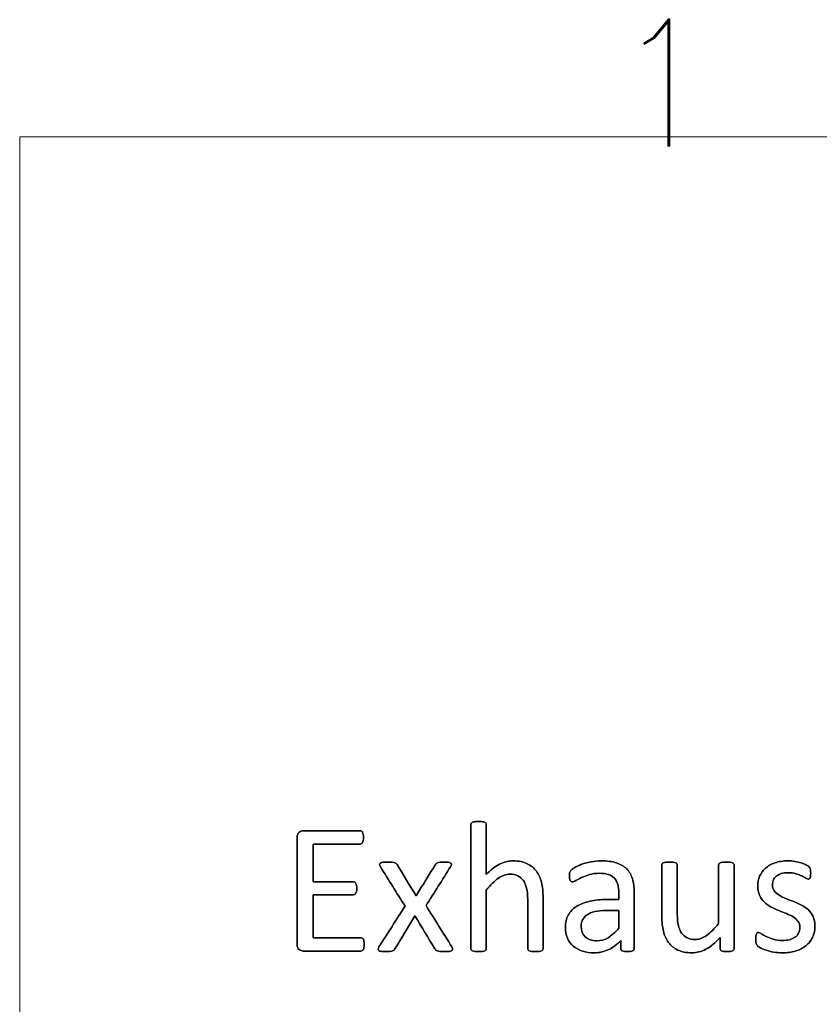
# Model space of a CAD drawing. Header units: inches. Extents: x 0 to 17820, y -10 to 12600.
# Tile 82 of 256: x 150 to 811, y 11732 to 12547. Entities that reach past the tile are written whole.
import ezdxf

# ---------------------------------------------------------------- set-up
doc = ezdxf.new("R2010")
doc.units = ezdxf.units.IN
doc.layers.add('210', color=7, linetype='Continuous', true_color=0xffffff)
doc.layers.add('254', color=7, linetype='Continuous', true_color=0xffffff)
doc.styles.add('latin_extended', font='simplex.shx')

msp = doc.modelspace()

# ---------------------------------------------------------------- linework, layer by layer
at = {"layer": '210', "color": 7, "linetype": 'Continuous', "lineweight": 18}
for p, q in [((150, 150), (150, 12450)), ((150, 12450), (17670, 12450))]:
    msp.add_line(p, q, dxfattribs=at)
at = {"layer": '254', "color": 2, "linetype": 'Continuous', "lineweight": 25}
for points, knots in [([(582.552, 11777.252), (582.747, 11777.517), (582.863, 11777.863), (582.863, 11792.347), (582.863, 11806.397), (582.863, 11825.411), (582.43, 11829.652), (580.755, 11836.698), (579.343, 11839.75), (575.443, 11844.969), (572.88, 11847.078), (566.59, 11850.194), (562.695, 11850.973), (554.328, 11850.973), (550.607, 11850.05), (543.221, 11846.299), (539.556, 11843.443), (535.921, 11839.606), (535.921, 11853.426), (535.921, 11867.246), (535.921, 11881.469), (535.806, 11881.844), (535.604, 11882.133), (535.402, 11882.45), (535.084, 11882.71), (534.161, 11883.114), (533.498, 11883.258), (531.882, 11883.489), (530.814, 11883.518), (528.304, 11883.518), (527.266, 11883.489), (525.65, 11883.258), (524.986, 11883.114), (524.005, 11882.71), (523.688, 11882.45), (523.486, 11882.133), (523.313, 11881.844), (523.226, 11881.469), (523.226, 11846.809), (523.226, 11812.552), (523.226, 11777.863), (523.313, 11777.517), (523.486, 11777.257), (523.688, 11776.969), (524.005, 11776.709), (524.986, 11776.305), (525.65, 11776.161), (526.458, 11776.045), (527.266, 11775.959), (528.304, 11775.901), (530.814, 11775.901), (531.882, 11775.959), (532.69, 11776.045), (533.498, 11776.161), (534.161, 11776.305), (535.084, 11776.709), (535.402, 11776.969), (535.604, 11777.257), (535.806, 11777.517), (535.921, 11777.863), (535.921, 11794.424), (535.921, 11810.552), (535.921, 11826.68), (539.412, 11831.037), (542.73, 11834.355), (549.116, 11838.842), (552.28, 11839.981), (557.935, 11839.981), (560.099, 11839.519), (563.826, 11837.684), (565.35, 11836.345), (567.702, 11832.845), (568.61, 11830.777), (569.871, 11825.964), (570.168, 11822.785), (570.168, 11805.32), (570.168, 11791.808), (570.168, 11777.863), (570.255, 11777.517), (570.457, 11777.257), (570.659, 11776.969), (571.005, 11776.709), (571.928, 11776.305), (572.563, 11776.161), (573.399, 11776.045), (574.207, 11775.959), (575.246, 11775.901), (577.785, 11775.901), (578.795, 11775.959), (579.631, 11776.045), (580.439, 11776.161), (581.074, 11776.305), (581.997, 11776.709), (582.343, 11776.969), (582.552, 11777.252)], [0, 0, 0, 0, 0.0027696, 0.0027696, 0.0926902, 0.0926902, 0.1244485, 0.1244485, 0.1562665, 0.1562665, 0.1876924, 0.1876924, 0.2191183, 0.2191183, 0.2446519, 0.2446519, 0.2701855, 0.2701855, 0.2701855, 0.3685701, 0.3685701, 0.3714456, 0.3714456, 0.3714456, 0.3744645, 0.3744645, 0.3774835, 0.3774835, 0.3805024, 0.3805024, 0.3834527, 0.3834527, 0.3864029, 0.3864029, 0.3893532, 0.3893532, 0.3893532, 0.3919105, 0.3919105, 0.6087898, 0.6087898, 0.6115297, 0.6115297, 0.6115297, 0.6143736, 0.6143736, 0.6172174, 0.6172174, 0.6172174, 0.6240936, 0.6240936, 0.6311296, 0.6311296, 0.6311296, 0.6355618, 0.6355618, 0.6399939, 0.6399939, 0.6399939, 0.642461, 0.642461, 0.7344031, 0.7344031, 0.7344031, 0.765268, 0.765268, 0.7959471, 0.7959471, 0.8199325, 0.8199325, 0.8436214, 0.8436214, 0.8670435, 0.8670435, 0.8901371, 0.8901371, 0.9690824, 0.9690824, 0.9716109, 0.9716109, 0.9716109, 0.9744754, 0.9744754, 0.9773399, 0.9773399, 0.9773399, 0.9844145, 0.9844145, 0.9911747, 0.9911747, 0.9911747, 0.9955873, 0.9955873, 1, 1, 1, 1]), ([(523.486, 11882.133), (523.313, 11881.844), (523.226, 11881.469), (523.226, 11846.809), (523.226, 11812.552), (523.226, 11777.863), (523.313, 11777.517), (523.486, 11777.257)], [0, 0, 0, 0, 0.01151, 0.01151, 0.9876679, 0.9876679, 1, 1, 1, 1]), ([(535.604, 11882.133), (535.402, 11882.45), (535.084, 11882.71), (534.161, 11883.114), (533.498, 11883.258), (531.882, 11883.489), (530.814, 11883.518), (528.304, 11883.518), (527.266, 11883.489), (525.65, 11883.258), (524.986, 11883.114), (524.005, 11882.71), (523.688, 11882.45), (523.486, 11882.133)], [0, 0, 0, 0, 0.1685824, 0.1685824, 0.3371648, 0.3371648, 0.5057471, 0.5057471, 0.6704981, 0.6704981, 0.835249, 0.835249, 1, 1, 1, 1]), ([(535.921, 11839.606), (535.921, 11853.426), (535.921, 11867.246), (535.921, 11881.469), (535.806, 11881.844), (535.604, 11882.133)], [0, 0, 0, 0, 0.9716024, 0.9716024, 1, 1, 1, 1]), ([(434.752, 11779.39), (434.854, 11780.085), (434.911, 11780.892), (434.911, 11782.854), (434.854, 11783.72), (434.738, 11784.412), (434.652, 11785.105), (434.45, 11785.653), (434.219, 11786.086), (433.959, 11786.518), (433.642, 11786.836), (433.324, 11787.067), (432.978, 11787.269), (432.603, 11787.355), (419.043, 11787.355), (405.886, 11787.355), (392.73, 11787.355), (392.73, 11799.232), (392.73, 11811.11), (392.73, 11822.987), (403.867, 11822.987), (415.004, 11822.987), (426.544, 11822.987), (426.919, 11823.074), (427.237, 11823.247), (427.583, 11823.42), (427.871, 11823.737), (428.333, 11824.545), (428.477, 11825.093), (428.593, 11825.757), (428.679, 11826.42), (428.737, 11827.199), (428.737, 11829.104), (428.679, 11829.969), (428.593, 11830.662), (428.477, 11831.383), (428.333, 11831.96), (427.871, 11832.768), (427.583, 11833.085), (427.237, 11833.316), (426.919, 11833.547), (426.544, 11833.662), (415.004, 11833.662), (403.867, 11833.662), (392.73, 11833.662), (392.73, 11844.078), (392.73, 11854.493), (392.73, 11864.909), (405.713, 11864.909), (418.697, 11864.909), (432.084, 11864.909), (432.459, 11865.024), (432.776, 11865.226), (433.122, 11865.428), (433.382, 11865.745), (433.786, 11866.611), (433.959, 11867.188), (434.103, 11867.88), (434.219, 11868.573), (434.277, 11869.381), (434.277, 11871.314), (434.219, 11872.179), (434.103, 11872.872), (433.959, 11873.564), (433.786, 11874.141), (433.382, 11875.064), (433.122, 11875.411), (432.776, 11875.613), (432.459, 11875.814), (432.084, 11875.901), (415.927, 11875.901), (400.174, 11875.901), (383.238, 11875.901), (382.142, 11875.526), (381.074, 11874.718), (380.035, 11873.91), (379.516, 11872.525), (379.516, 11840.942), (379.516, 11811.35), (379.516, 11779.738), (380.035, 11778.353), (381.074, 11777.546), (382.142, 11776.767), (383.238, 11776.363), (400.347, 11776.363), (416.273, 11776.363), (432.603, 11776.363), (432.978, 11776.449), (433.324, 11776.68), (433.642, 11776.882), (433.959, 11777.199), (434.219, 11777.661), (434.45, 11778.123), (434.652, 11778.7), (434.752, 11779.39)], [0, 0, 0, 0, 0.0057275, 0.0057275, 0.012171, 0.012171, 0.012171, 0.0164281, 0.0164281, 0.0164281, 0.0196572, 0.0196572, 0.0196572, 0.0224977, 0.0224977, 0.1150167, 0.1150167, 0.1150167, 0.1990299, 0.1990299, 0.1990299, 0.2778051, 0.2778051, 0.2806623, 0.2806623, 0.2806623, 0.2836411, 0.2836411, 0.2866199, 0.2866199, 0.2866199, 0.2922637, 0.2922637, 0.2979075, 0.2979075, 0.2979075, 0.302089, 0.302089, 0.3062706, 0.3062706, 0.3062706, 0.3090271, 0.3090271, 0.3850294, 0.3850294, 0.3850294, 0.4581667, 0.4581667, 0.4581667, 0.5493352, 0.5493352, 0.5521715, 0.5521715, 0.5521715, 0.5551417, 0.5551417, 0.5581119, 0.5581119, 0.5581119, 0.5637944, 0.5637944, 0.5700097, 0.5700097, 0.5700097, 0.5742407, 0.5742407, 0.5784716, 0.5784716, 0.5784716, 0.5811627, 0.5811627, 0.6861176, 0.6861176, 0.6939988, 0.6939988, 0.6939988, 0.7047328, 0.7047328, 0.8642914, 0.8642914, 0.875181, 0.875181, 0.875181, 0.8831411, 0.8831411, 0.9903106, 0.9903106, 0.9930287, 0.9930287, 0.9930287, 0.9959897, 0.9959897, 0.9959897, 1, 1, 1, 1]), ([(381.074, 11874.718), (380.035, 11873.91), (379.516, 11872.525), (379.516, 11840.942), (379.516, 11811.35), (379.516, 11779.738), (380.035, 11778.353), (381.074, 11777.546)], [0, 0, 0, 0, 0.0592444, 0.0592444, 0.939897, 0.939897, 1, 1, 1, 1]), ([(432.776, 11875.613), (432.459, 11875.814), (432.084, 11875.901), (415.927, 11875.901), (400.174, 11875.901), (383.238, 11875.901), (382.142, 11875.526), (381.074, 11874.718)], [0, 0, 0, 0, 0.0232945, 0.0232945, 0.9317804, 0.9317804, 1, 1, 1, 1]), ([(434.103, 11872.872), (433.959, 11873.564), (433.786, 11874.141), (433.382, 11875.064), (433.122, 11875.411), (432.776, 11875.613)], [0, 0, 0, 0, 0.5, 0.5, 1, 1, 1, 1]), ([(434.103, 11867.88), (434.219, 11868.573), (434.277, 11869.381), (434.277, 11871.314), (434.219, 11872.179), (434.103, 11872.872)], [0, 0, 0, 0, 0.4776119, 0.4776119, 1, 1, 1, 1]), ([(392.73, 11864.909), (405.713, 11864.909), (418.697, 11864.909), (432.084, 11864.909), (432.459, 11865.024), (432.776, 11865.226)], [0, 0, 0, 0, 0.9698276, 0.9698276, 1, 1, 1, 1]), ([(432.776, 11865.226), (433.122, 11865.428), (433.382, 11865.745), (433.786, 11866.611), (433.959, 11867.188), (434.103, 11867.88)], [0, 0, 0, 0, 0.5, 0.5, 1, 1, 1, 1]), ([(508.079, 11777.95), (508.079, 11778.411), (507.877, 11779.017), (507.473, 11779.738), (500.337, 11791.125), (493.201, 11802.512), (486.065, 11813.899), (492.817, 11824.622), (499.568, 11835.345), (506.319, 11846.068), (506.781, 11846.819), (507.012, 11847.482), (507.13, 11848.492), (506.925, 11848.896), (506.002, 11849.473), (505.281, 11849.646), (504.357, 11849.761), (503.405, 11849.848), (502.165, 11849.906), (499.308, 11849.906), (498.212, 11849.877), (496.625, 11849.701), (496.019, 11849.588), (495.586, 11849.415), (495.125, 11849.213), (494.779, 11849.011), (494.548, 11848.752), (494.288, 11848.492), (494.057, 11848.203), (493.855, 11847.915), (488.518, 11839.327), (483.18, 11830.739), (477.843, 11822.15), (472.582, 11830.739), (467.321, 11839.327), (462.061, 11847.915), (461.859, 11848.261), (461.628, 11848.578), (461.109, 11849.098), (460.734, 11849.3), (460.214, 11849.444), (459.724, 11849.588), (459.002, 11849.704), (457.214, 11849.877), (456.031, 11849.906), (452.886, 11849.906), (451.559, 11849.848), (450.578, 11849.761), (449.568, 11849.646), (448.818, 11849.444), (447.837, 11848.752), (447.606, 11848.348), (447.662, 11847.395), (447.895, 11846.79), (448.298, 11846.068), (455.098, 11835.22), (461.897, 11824.372), (468.697, 11813.524), (461.513, 11802.262), (454.328, 11791), (446.684, 11779.016), (446.452, 11778.411), (446.392, 11777.459), (446.596, 11777.055), (447.029, 11776.738), (447.462, 11776.449), (448.154, 11776.218), (449.106, 11776.103), (450.058, 11775.959), (451.27, 11775.901), (454.184, 11775.901), (455.338, 11775.93), (457.099, 11776.1), (457.791, 11776.218), (458.887, 11776.565), (459.291, 11776.795), (459.579, 11777.084), (459.839, 11777.372), (460.099, 11777.69), (460.301, 11778.065), (465.811, 11787.221), (471.322, 11796.376), (476.833, 11805.532), (482.372, 11796.376), (487.912, 11787.221), (493.451, 11778.065), (493.653, 11777.69), (493.913, 11777.372), (494.202, 11777.084), (494.461, 11776.795), (494.894, 11776.565), (495.413, 11776.392), (495.961, 11776.218), (496.683, 11776.103), (498.472, 11775.93), (499.683, 11775.901), (502.828, 11775.901), (504.127, 11775.959), (505.107, 11776.103), (506.117, 11776.218), (506.867, 11776.449), (507.358, 11776.738), (507.82, 11777.055), (508.079, 11777.459), (508.079, 11777.95)], [0, 0, 0, 0, 0.0052827, 0.0052827, 0.0052827, 0.1169451, 0.1169451, 0.1169451, 0.2222379, 0.2222379, 0.2222379, 0.227948, 0.227948, 0.2339895, 0.2339895, 0.240031, 0.240031, 0.240031, 0.2502768, 0.2502768, 0.2599198, 0.2599198, 0.2699158, 0.2699158, 0.2699158, 0.2734534, 0.2734534, 0.2734534, 0.276551, 0.276551, 0.276551, 0.3629603, 0.3629603, 0.3629603, 0.4490243, 0.4490243, 0.4490243, 0.4523206, 0.4523206, 0.455617, 0.455617, 0.455617, 0.4616987, 0.4616987, 0.4677805, 0.4677805, 0.4744471, 0.4744471, 0.4744471, 0.4810669, 0.4810669, 0.4876866, 0.4876866, 0.4939184, 0.4939184, 0.4939184, 0.6019732, 0.6019732, 0.6019732, 0.7147132, 0.7147132, 0.7219407, 0.7219407, 0.7296183, 0.7296183, 0.7296183, 0.7358262, 0.7358262, 0.7358262, 0.7462368, 0.7462368, 0.7560468, 0.7560468, 0.7655432, 0.7655432, 0.7750397, 0.7750397, 0.7750397, 0.7785393, 0.7785393, 0.7785393, 0.8704534, 0.8704534, 0.8704534, 0.9624958, 0.9624958, 0.9624958, 0.9660492, 0.9660492, 0.9660492, 0.9700924, 0.9700924, 0.9700924, 0.9763996, 0.9763996, 0.9827068, 0.9827068, 0.9891308, 0.9891308, 0.9891308, 0.9958197, 0.9958197, 0.9958197, 1, 1, 1, 1]), ([(450.578, 11849.761), (449.568, 11849.646), (448.818, 11849.444), (447.837, 11848.752), (447.606, 11848.348), (447.662, 11847.395), (447.895, 11846.79), (448.298, 11846.068)], [0, 0, 0, 0, 0.3399758, 0.3399758, 0.6799516, 0.6799516, 1, 1, 1, 1]), ([(460.214, 11849.444), (459.724, 11849.588), (459.002, 11849.704), (457.214, 11849.877), (456.031, 11849.906), (452.886, 11849.906), (451.559, 11849.848), (450.578, 11849.761)], [0, 0, 0, 0, 0.3229814, 0.3229814, 0.6459627, 0.6459627, 1, 1, 1, 1]), ([(462.061, 11847.915), (461.859, 11848.261), (461.628, 11848.578), (461.109, 11849.098), (460.734, 11849.3), (460.214, 11849.444)], [0, 0, 0, 0, 0.5, 0.5, 1, 1, 1, 1]), ([(504.357, 11849.761), (503.405, 11849.848), (502.165, 11849.906), (499.308, 11849.906), (498.212, 11849.877), (496.625, 11849.701), (496.019, 11849.588), (495.586, 11849.415)], [0, 0, 0, 0, 0.3428422, 0.3428422, 0.6655172, 0.6655172, 1, 1, 1, 1]), ([(506.319, 11846.068), (506.781, 11846.819), (507.012, 11847.482), (507.13, 11848.492), (506.925, 11848.896), (506.002, 11849.473), (505.281, 11849.646), (504.357, 11849.761)], [0, 0, 0, 0, 0.3209155, 0.3209155, 0.6604578, 0.6604578, 1, 1, 1, 1]), ([(582.545, 11777.257), (582.747, 11777.517), (582.863, 11777.863), (582.863, 11792.347), (582.863, 11806.397), (582.863, 11825.411), (582.43, 11829.652), (580.755, 11836.698), (579.343, 11839.75), (575.443, 11844.969), (572.88, 11847.078), (566.59, 11850.194), (562.695, 11850.973), (554.328, 11850.973), (550.607, 11850.05), (543.221, 11846.299), (539.556, 11843.443), (535.921, 11839.606)], [0, 0, 0, 0, 0.0102508, 0.0102508, 0.3430613, 0.3430613, 0.4606042, 0.4606042, 0.5783674, 0.5783674, 0.6946798, 0.6946798, 0.8109923, 0.8109923, 0.9054961, 0.9054961, 1, 1, 1, 1]), ([(657.555, 11776.831), (657.964, 11777.142), (658.166, 11777.603), (658.166, 11793.779), (658.166, 11809.35), (658.166, 11829.219), (657.675, 11832.97), (655.713, 11839.432), (654.155, 11842.145), (652.02, 11844.337), (649.856, 11846.501), (647.029, 11848.175), (640.047, 11850.425), (635.835, 11850.973), (628.189, 11850.973), (625.534, 11850.742), (620.313, 11849.756), (617.889, 11849.156), (613.503, 11847.655), (611.541, 11846.847), (608.159, 11845.07), (606.954, 11844.28), (606.262, 11843.587), (605.569, 11842.924), (605.136, 11842.231), (604.79, 11840.731), (604.704, 11839.721), (604.704, 11837.673), (604.732, 11836.98), (604.958, 11835.681), (605.107, 11835.162), (605.569, 11834.355), (605.858, 11834.037), (606.146, 11833.835), (606.463, 11833.633), (606.81, 11833.518), (607.848, 11833.518), (608.772, 11833.893), (611.311, 11835.393), (612.869, 11836.201), (616.619, 11837.99), (618.783, 11838.827), (623.78, 11840.279), (626.573, 11840.673), (632.632, 11840.673), (635.084, 11840.327), (639.092, 11838.933), (640.71, 11837.932), (643.222, 11835.192), (644.144, 11833.489), (644.692, 11831.441), (645.269, 11829.392), (645.558, 11827.026), (645.558, 11822.573), (645.558, 11820.775), (645.558, 11818.977), (642.374, 11818.977), (639.191, 11818.977), (630.612, 11818.977), (625.765, 11818.515), (617.167, 11816.611), (613.503, 11815.197), (607.56, 11811.389), (605.281, 11808.994), (602.095, 11803.259), (601.299, 11799.877), (601.299, 11792.635), (601.876, 11789.663), (604.195, 11784.446), (605.8, 11782.22), (609.955, 11778.642), (612.465, 11777.257), (615.436, 11776.334), (618.379, 11775.382), (621.668, 11774.891), (629.458, 11774.891), (633.411, 11775.786), (640.82, 11779.404), (644.202, 11781.902), (647.231, 11785.134), (647.231, 11782.825), (647.231, 11780.517), (647.231, 11777.603), (647.404, 11777.142), (647.779, 11776.824), (648.125, 11776.507), (648.702, 11776.276), (650.29, 11775.993), (651.357, 11775.901), (654.098, 11775.901), (655.136, 11775.988), (656.579, 11776.276), (657.127, 11776.507), (657.555, 11776.831)], [0, 0, 0, 0, 0.0062907, 0.0062907, 0.1679526, 0.1679526, 0.2125868, 0.2125868, 0.257221, 0.257221, 0.257221, 0.2941122, 0.2941122, 0.3310034, 0.3310034, 0.3506219, 0.3506219, 0.3704508, 0.3704508, 0.3902798, 0.3902798, 0.4098458, 0.4098458, 0.4098458, 0.4185611, 0.4185611, 0.4272765, 0.4272765, 0.4326245, 0.4326245, 0.437747, 0.437747, 0.4428695, 0.4428695, 0.4428695, 0.4468565, 0.4468565, 0.4524383, 0.4524383, 0.4580201, 0.4580201, 0.463602, 0.463602, 0.4692612, 0.4692612, 0.474606, 0.474606, 0.48002, 0.48002, 0.4853165, 0.4853165, 0.4853165, 0.5053782, 0.5053782, 0.5189706, 0.5189706, 0.5189706, 0.5457097, 0.5457097, 0.5910288, 0.5910288, 0.6363479, 0.6363479, 0.681667, 0.681667, 0.7273363, 0.7273363, 0.766578, 0.766578, 0.8061842, 0.8061842, 0.8457904, 0.8457904, 0.8457904, 0.877393, 0.877393, 0.9135102, 0.9135102, 0.9492912, 0.9492912, 0.9492912, 0.9709919, 0.9709919, 0.9766884, 0.9766884, 0.9766884, 0.9826091, 0.9826091, 0.988325, 0.988325, 0.9941625, 0.9941625, 1, 1, 1, 1]), ([(652.02, 11844.337), (649.856, 11846.501), (647.029, 11848.175), (640.047, 11850.425), (635.835, 11850.973), (628.189, 11850.973), (625.534, 11850.742), (620.313, 11849.756), (617.889, 11849.156), (613.503, 11847.655), (611.541, 11846.847), (608.159, 11845.07), (606.954, 11844.28), (606.262, 11843.587)], [0, 0, 0, 0, 0.2417117, 0.2417117, 0.4834233, 0.4834233, 0.6119636, 0.6119636, 0.7418832, 0.7418832, 0.8718028, 0.8718028, 1, 1, 1, 1]), ([(740.534, 11777.259), (740.71, 11777.517), (740.797, 11777.863), (740.797, 11801.367), (740.797, 11824.439), (740.797, 11847.944), (740.682, 11848.29), (740.451, 11848.55), (740.22, 11848.838), (739.874, 11849.098), (738.951, 11849.559), (738.316, 11849.704), (736.671, 11849.874), (735.633, 11849.906), (733.122, 11849.906), (732.084, 11849.877), (730.497, 11849.701), (729.833, 11849.559), (729.343, 11849.329), (728.824, 11849.098), (728.477, 11848.838), (728.304, 11848.55), (728.102, 11848.29), (728.016, 11847.944), (728.016, 11831.383), (728.016, 11815.255), (728.016, 11799.127), (724.496, 11794.77), (721.149, 11791.452), (714.821, 11786.965), (711.657, 11785.826), (706.031, 11785.826), (703.867, 11786.288), (700.174, 11788.192), (698.645, 11789.519), (696.244, 11792.948), (695.327, 11795.03), (694.179, 11799.907), (693.855, 11803.166), (693.855, 11820.64), (693.855, 11834.076), (693.855, 11847.944), (693.769, 11848.29), (693.567, 11848.55), (693.365, 11848.838), (693.019, 11849.098), (692.038, 11849.559), (691.374, 11849.704), (689.73, 11849.88), (688.72, 11849.906), (686.238, 11849.906), (685.229, 11849.877), (683.584, 11849.707), (682.921, 11849.559), (681.882, 11849.098), (681.536, 11848.838), (681.363, 11848.55), (681.189, 11848.29), (681.103, 11847.944), (681.103, 11833.518), (681.103, 11819.525), (681.103, 11800.483), (681.507, 11796.213), (682.372, 11792.722), (683.209, 11789.202), (684.594, 11786.115), (688.532, 11780.845), (691.057, 11778.757), (694.202, 11777.199), (697.375, 11775.67), (701.241, 11774.891), (709.81, 11774.891), (713.705, 11775.901), (717.571, 11777.892), (721.409, 11779.911), (725.304, 11783.085), (729.256, 11787.442), (729.256, 11784.393), (729.256, 11781.344), (729.256, 11777.863), (729.343, 11777.517), (729.487, 11777.257), (729.631, 11776.969), (729.92, 11776.709), (730.382, 11776.507), (730.814, 11776.305), (731.391, 11776.161), (732.142, 11776.045), (732.892, 11775.959), (733.844, 11775.901), (736.094, 11775.901), (737.017, 11775.959), (737.768, 11776.045), (738.489, 11776.161), (739.095, 11776.305), (740.018, 11776.709), (740.335, 11776.969), (740.534, 11777.259)], [0, 0, 0, 0, 0.0038138, 0.0038138, 0.2071299, 0.2071299, 0.2109436, 0.2109436, 0.2109436, 0.2148076, 0.2148076, 0.2186716, 0.2186716, 0.2224039, 0.2224039, 0.2264026, 0.2264026, 0.2305478, 0.2305478, 0.2305478, 0.2342105, 0.2342105, 0.2342105, 0.2372634, 0.2372634, 0.3510351, 0.3510351, 0.3510351, 0.3882049, 0.3882049, 0.4251502, 0.4251502, 0.4536988, 0.4536988, 0.4822474, 0.4822474, 0.5102533, 0.5102533, 0.5379471, 0.5379471, 0.6300619, 0.6300619, 0.6330291, 0.6330291, 0.6330291, 0.6366576, 0.6366576, 0.640286, 0.640286, 0.6440425, 0.6440425, 0.6477991, 0.6477991, 0.6514275, 0.6514275, 0.6550559, 0.6550559, 0.6550559, 0.6579975, 0.6579975, 0.7531086, 0.7531086, 0.787427, 0.787427, 0.787427, 0.8144143, 0.8144143, 0.8415922, 0.8415922, 0.8415922, 0.8733002, 0.8733002, 0.9004502, 0.9004502, 0.9004502, 0.940355, 0.940355, 0.940355, 0.9644189, 0.9644189, 0.9678349, 0.9678349, 0.9678349, 0.9709703, 0.9709703, 0.9709703, 0.9757756, 0.9757756, 0.9757756, 0.9833849, 0.9833849, 0.9902518, 0.9902518, 0.9902518, 0.9951259, 0.9951259, 1, 1, 1, 1]), ([(681.363, 11848.55), (681.189, 11848.29), (681.103, 11847.944), (681.103, 11833.518), (681.103, 11819.525), (681.103, 11800.483), (681.507, 11796.213), (682.372, 11792.722)], [0, 0, 0, 0, 0.0222222, 0.0222222, 0.7407407, 0.7407407, 1, 1, 1, 1]), ([(693.567, 11848.55), (693.365, 11848.838), (693.019, 11849.098), (692.038, 11849.559), (691.374, 11849.704), (689.73, 11849.88), (688.72, 11849.906), (686.238, 11849.906), (685.229, 11849.877), (683.584, 11849.707), (682.921, 11849.559), (681.882, 11849.098), (681.536, 11848.838), (681.363, 11848.55)], [0, 0, 0, 0, 0.1647275, 0.1647275, 0.329455, 0.329455, 0.5, 0.5, 0.670545, 0.670545, 0.8352725, 0.8352725, 1, 1, 1, 1]), ([(728.016, 11799.127), (724.496, 11794.77), (721.149, 11791.452), (714.821, 11786.965), (711.657, 11785.826), (706.031, 11785.826), (703.867, 11786.288), (700.174, 11788.192), (698.645, 11789.519), (696.244, 11792.948), (695.327, 11795.03), (694.179, 11799.907), (693.855, 11803.166), (693.855, 11820.64), (693.855, 11834.076), (693.855, 11847.944), (693.769, 11848.29), (693.567, 11848.55)], [0, 0, 0, 0, 0.1318105, 0.1318105, 0.2628248, 0.2628248, 0.3640632, 0.3640632, 0.4653015, 0.4653015, 0.5646154, 0.5646154, 0.6628224, 0.6628224, 0.9894778, 0.9894778, 1, 1, 1, 1]), ([(728.304, 11848.55), (728.102, 11848.29), (728.016, 11847.944), (728.016, 11831.383), (728.016, 11815.255), (728.016, 11799.127)], [0, 0, 0, 0, 0.0261324, 0.0261324, 1, 1, 1, 1]), ([(740.451, 11848.55), (740.22, 11848.838), (739.874, 11849.098), (738.951, 11849.559), (738.316, 11849.704), (736.671, 11849.874), (735.633, 11849.906), (733.122, 11849.906), (732.084, 11849.877), (730.497, 11849.701), (729.833, 11849.559), (729.343, 11849.329)], [0, 0, 0, 0, 0.1971018, 0.1971018, 0.3942036, 0.3942036, 0.584582, 0.584582, 0.7885589, 0.7885589, 1, 1, 1, 1]), ([(740.537, 11777.257), (740.71, 11777.517), (740.797, 11777.863), (740.797, 11801.367), (740.797, 11824.439), (740.797, 11847.944), (740.682, 11848.29), (740.451, 11848.55)], [0, 0, 0, 0, 0.0180796, 0.0180796, 0.9819204, 0.9819204, 1, 1, 1, 1]), ([(805.759, 11787.678), (807.069, 11790.442), (807.733, 11793.587), (807.733, 11800.108), (807.214, 11802.675), (805.236, 11806.98), (803.896, 11808.821), (802.251, 11810.35), (800.607, 11811.908), (798.731, 11813.206), (796.596, 11814.274), (794.49, 11815.37), (792.326, 11816.351), (787.966, 11818.072), (785.806, 11818.919), (783.728, 11819.756), (781.622, 11820.563), (779.747, 11821.487), (778.102, 11822.525), (776.458, 11823.535), (775.131, 11824.747), (774.092, 11826.103), (773.082, 11827.459), (772.563, 11829.132), (772.563, 11832.566), (772.822, 11833.893), (773.919, 11836.374), (774.698, 11837.442), (775.765, 11838.336), (776.804, 11839.231), (778.16, 11839.923), (781.449, 11840.904), (783.324, 11841.135), (787.912, 11841.135), (790.047, 11840.846), (791.922, 11840.298), (793.769, 11839.721), (795.413, 11839.115), (798.183, 11837.846), (799.308, 11837.24), (800.174, 11836.663), (801.068, 11836.115), (801.732, 11835.826), (802.482, 11835.826), (802.77, 11835.913), (803.03, 11836.086), (803.29, 11836.288), (803.492, 11836.576), (803.694, 11836.98), (803.867, 11837.384), (803.982, 11837.932), (804.155, 11839.202), (804.184, 11839.952), (804.184, 11841.654), (804.155, 11842.347), (803.978, 11843.471), (803.925, 11843.933), (803.838, 11844.337), (803.751, 11844.712), (803.636, 11845.059), (803.463, 11845.376), (803.261, 11845.664), (802.915, 11846.04), (802.367, 11846.443), (801.847, 11846.847), (801.039, 11847.338), (800.001, 11847.857), (798.933, 11848.405), (797.664, 11848.896), (794.695, 11849.827), (793.019, 11850.223), (791.172, 11850.512), (789.326, 11850.829), (787.479, 11850.973), (781.449, 11850.973), (777.756, 11850.425), (771.441, 11848.165), (768.812, 11846.674), (764.6, 11842.924), (763.042, 11840.731), (761.974, 11838.25), (760.936, 11835.768), (760.416, 11833.172), (760.416, 11827.372), (760.907, 11824.718), (761.916, 11822.525), (762.897, 11820.304), (764.225, 11818.428), (765.869, 11816.813), (767.514, 11815.226), (769.36, 11813.899), (771.438, 11812.774), (773.515, 11811.677), (775.65, 11810.696), (780.01, 11808.975), (782.142, 11808.128), (784.19, 11807.321), (786.238, 11806.542), (788.085, 11805.618), (789.73, 11804.608), (791.345, 11803.57), (792.672, 11802.387), (794.692, 11799.733), (795.182, 11798.088), (795.182, 11794.222), (794.836, 11792.606), (793.451, 11789.836), (792.47, 11788.682), (791.172, 11787.788), (789.903, 11786.894), (788.373, 11786.201), (784.911, 11785.278), (782.949, 11785.047), (777.929, 11785.047), (775.39, 11785.393), (770.973, 11786.77), (769.072, 11787.528), (767.456, 11788.365), (765.84, 11789.173), (764.484, 11789.952), (763.359, 11790.644), (762.263, 11791.337), (761.426, 11791.683), (760.503, 11791.683), (760.185, 11791.568), (759.897, 11791.394), (759.637, 11791.221), (759.406, 11790.933), (759.262, 11790.529), (759.089, 11790.096), (758.974, 11789.577), (758.858, 11788.913), (758.772, 11788.221), (758.714, 11787.413), (758.714, 11784.845), (758.829, 11783.604), (759.349, 11781.758), (759.753, 11781.037), (760.907, 11779.998), (761.801, 11779.421), (763.013, 11778.786), (764.253, 11778.151), (765.754, 11777.517), (767.514, 11776.94), (769.302, 11776.334), (771.293, 11775.872), (773.515, 11775.468), (775.765, 11775.093), (778.102, 11774.891), (784.565, 11774.891), (788.229, 11775.382), (794.896, 11777.336), (797.779, 11778.757), (802.586, 11782.58), (804.444, 11784.903), (805.759, 11787.678)], [0, 0, 0, 0, 0.0265971, 0.0265971, 0.0488695, 0.0488695, 0.071505, 0.071505, 0.071505, 0.0916763, 0.0916763, 0.0916763, 0.1124207, 0.1124207, 0.1329291, 0.1329291, 0.1329291, 0.1513232, 0.1513232, 0.1513232, 0.1671509, 0.1671509, 0.1671509, 0.1827935, 0.1827935, 0.1941287, 0.1941287, 0.2054639, 0.2054639, 0.2054639, 0.2187849, 0.2187849, 0.232106, 0.232106, 0.2470255, 0.2470255, 0.2470255, 0.2617411, 0.2617411, 0.2764567, 0.2764567, 0.2764567, 0.2827861, 0.2827861, 0.2867419, 0.2867419, 0.2867419, 0.2899769, 0.2899769, 0.2899769, 0.2946866, 0.2946866, 0.2993962, 0.2993962, 0.3039489, 0.3039489, 0.3087355, 0.3087355, 0.3087355, 0.3118991, 0.3118991, 0.3118991, 0.3162873, 0.3162873, 0.3162873, 0.3241694, 0.3241694, 0.3241694, 0.3358727, 0.3358727, 0.3477852, 0.3477852, 0.3477852, 0.3635516, 0.3635516, 0.3992722, 0.3992722, 0.4352836, 0.4352836, 0.4712949, 0.4712949, 0.4712949, 0.4954133, 0.4954133, 0.5223243, 0.5223243, 0.5223243, 0.5434303, 0.5434303, 0.5434303, 0.5642681, 0.5642681, 0.5642681, 0.5855645, 0.5855645, 0.6066186, 0.6066186, 0.6066186, 0.6252846, 0.6252846, 0.6252846, 0.6414191, 0.6414191, 0.6575536, 0.6575536, 0.6732136, 0.6732136, 0.6888736, 0.6888736, 0.6888736, 0.7040281, 0.7040281, 0.7191826, 0.7191826, 0.7391866, 0.7391866, 0.7589539, 0.7589539, 0.7589539, 0.7730817, 0.7730817, 0.7730817, 0.7812698, 0.7812698, 0.7868722, 0.7868722, 0.7868722, 0.7901715, 0.7901715, 0.7901715, 0.7952132, 0.7952132, 0.7952132, 0.802729, 0.802729, 0.8148868, 0.8148868, 0.8270447, 0.8270447, 0.8392026, 0.8392026, 0.8392026, 0.8540559, 0.8540559, 0.8540559, 0.8729189, 0.8729189, 0.8729189, 0.8944875, 0.8944875, 0.9297587, 0.9297587, 0.9647499, 0.9647499, 1, 1, 1, 1]), ([(791.172, 11850.512), (789.326, 11850.829), (787.479, 11850.973), (781.449, 11850.973), (777.756, 11850.425), (771.441, 11848.165), (768.812, 11846.674), (764.6, 11842.924), (763.042, 11840.731), (761.974, 11838.25)], [0, 0, 0, 0, 0.1276528, 0.1276528, 0.4168663, 0.4168663, 0.7084331, 0.7084331, 1, 1, 1, 1]), ([(800.001, 11847.857), (798.933, 11848.405), (797.664, 11848.896), (794.695, 11849.827), (793.019, 11850.223), (791.172, 11850.512)], [0, 0, 0, 0, 0.495573, 0.495573, 1, 1, 1, 1]), ([(535.921, 11826.68), (539.412, 11831.037), (542.73, 11834.355), (549.116, 11838.842), (552.28, 11839.981), (557.935, 11839.981), (560.099, 11839.519), (563.826, 11837.684), (565.35, 11836.345), (567.702, 11832.845), (568.61, 11830.777), (569.871, 11825.964), (570.168, 11822.785), (570.168, 11805.32), (570.168, 11791.808), (570.168, 11777.863), (570.255, 11777.517), (570.457, 11777.257)], [0, 0, 0, 0, 0.1301177, 0.1301177, 0.2594518, 0.2594518, 0.3605676, 0.3605676, 0.4604332, 0.4604332, 0.5591739, 0.5591739, 0.6565299, 0.6565299, 0.9893406, 0.9893406, 1, 1, 1, 1]), ([(606.262, 11843.587), (605.569, 11842.924), (605.136, 11842.231), (604.79, 11840.731), (604.704, 11839.721), (604.704, 11837.673), (604.732, 11836.98), (604.958, 11835.681), (605.107, 11835.162), (605.569, 11834.355), (605.858, 11834.037), (606.146, 11833.835)], [0, 0, 0, 0, 0.2639114, 0.2639114, 0.5278228, 0.5278228, 0.6897684, 0.6897684, 0.8448842, 0.8448842, 1, 1, 1, 1]), ([(606.146, 11833.835), (606.463, 11833.633), (606.81, 11833.518), (607.848, 11833.518), (608.772, 11833.893), (611.311, 11835.393), (612.869, 11836.201), (616.619, 11837.99), (618.783, 11838.827), (623.78, 11840.279), (626.573, 11840.673), (632.632, 11840.673), (635.084, 11840.327), (639.092, 11838.933), (640.71, 11837.932), (643.222, 11835.192), (644.144, 11833.489), (644.692, 11831.441)], [0, 0, 0, 0, 0.0939292, 0.0939292, 0.2254301, 0.2254301, 0.3569311, 0.3569311, 0.488432, 0.488432, 0.6217564, 0.6217564, 0.747674, 0.747674, 0.8752207, 0.8752207, 1, 1, 1, 1]), ([(657.56, 11776.824), (657.964, 11777.142), (658.166, 11777.603), (658.166, 11793.779), (658.166, 11809.35), (658.166, 11829.219), (657.675, 11832.97), (655.713, 11839.432), (654.155, 11842.145), (652.02, 11844.337)], [0, 0, 0, 0, 0.0244565, 0.0244565, 0.6529503, 0.6529503, 0.8264752, 0.8264752, 1, 1, 1, 1]), ([(761.974, 11838.25), (760.936, 11835.768), (760.416, 11833.172), (760.416, 11827.372), (760.907, 11824.718), (761.916, 11822.525)], [0, 0, 0, 0, 0.4726368, 0.4726368, 1, 1, 1, 1]), ([(774.092, 11826.103), (773.082, 11827.459), (772.563, 11829.132), (772.563, 11832.566), (772.822, 11833.893), (773.919, 11836.374), (774.698, 11837.442), (775.765, 11838.336)], [0, 0, 0, 0, 0.408284, 0.408284, 0.704142, 0.704142, 1, 1, 1, 1]), ([(775.765, 11838.336), (776.804, 11839.231), (778.16, 11839.923), (781.449, 11840.904), (783.324, 11841.135), (787.912, 11841.135), (790.047, 11840.846), (791.922, 11840.298)], [0, 0, 0, 0, 0.3205128, 0.3205128, 0.6410256, 0.6410256, 1, 1, 1, 1]), ([(791.922, 11840.298), (793.769, 11839.721), (795.413, 11839.115), (798.183, 11837.846), (799.308, 11837.24), (800.174, 11836.663)], [0, 0, 0, 0, 0.5, 0.5, 1, 1, 1, 1]), ([(803.694, 11836.98), (803.867, 11837.384), (803.982, 11837.932), (804.155, 11839.202), (804.184, 11839.952), (804.184, 11841.654), (804.155, 11842.347), (803.978, 11843.471), (803.925, 11843.933), (803.838, 11844.337)], [0, 0, 0, 0, 0.2510668, 0.2510668, 0.5021337, 0.5021337, 0.7448316, 0.7448316, 1, 1, 1, 1]), ([(427.237, 11833.316), (426.919, 11833.547), (426.544, 11833.662), (415.004, 11833.662), (403.867, 11833.662), (392.73, 11833.662)], [0, 0, 0, 0, 0.035, 0.035, 1, 1, 1, 1]), ([(428.593, 11830.662), (428.477, 11831.383), (428.333, 11831.96), (427.871, 11832.768), (427.583, 11833.085), (427.237, 11833.316)], [0, 0, 0, 0, 0.5, 0.5, 1, 1, 1, 1]), ([(428.593, 11825.757), (428.679, 11826.42), (428.737, 11827.199), (428.737, 11829.104), (428.679, 11829.969), (428.593, 11830.662)], [0, 0, 0, 0, 0.5, 0.5, 1, 1, 1, 1]), ([(644.692, 11831.441), (645.269, 11829.392), (645.558, 11827.026), (645.558, 11822.573), (645.558, 11820.775), (645.558, 11818.977)], [0, 0, 0, 0, 0.5961123, 0.5961123, 1, 1, 1, 1]), ([(800.174, 11836.663), (801.068, 11836.115), (801.732, 11835.826), (802.482, 11835.826), (802.77, 11835.913), (803.03, 11836.086)], [0, 0, 0, 0, 0.6153846, 0.6153846, 1, 1, 1, 1]), ([(392.73, 11822.987), (403.867, 11822.987), (415.004, 11822.987), (426.544, 11822.987), (426.919, 11823.074), (427.237, 11823.247)], [0, 0, 0, 0, 0.965, 0.965, 1, 1, 1, 1]), ([(427.237, 11823.247), (427.583, 11823.42), (427.871, 11823.737), (428.333, 11824.545), (428.477, 11825.093), (428.593, 11825.757)], [0, 0, 0, 0, 0.5, 0.5, 1, 1, 1, 1]), ([(535.604, 11777.257), (535.806, 11777.517), (535.921, 11777.863), (535.921, 11794.424), (535.921, 11810.552), (535.921, 11826.68)], [0, 0, 0, 0, 0.0261324, 0.0261324, 1, 1, 1, 1]), ([(468.697, 11813.524), (461.513, 11802.262), (454.328, 11791), (446.684, 11779.016), (446.452, 11778.411), (446.392, 11777.459), (446.596, 11777.055), (447.029, 11776.738)], [0, 0, 0, 0, 0.8832296, 0.8832296, 0.939852, 0.939852, 1, 1, 1, 1]), ([(645.558, 11818.977), (642.374, 11818.977), (639.191, 11818.977), (630.612, 11818.977), (625.765, 11818.515), (617.167, 11816.611), (613.503, 11815.197), (607.56, 11811.389), (605.281, 11808.994), (602.095, 11803.259), (601.299, 11799.877), (601.299, 11792.635), (601.876, 11789.663), (604.195, 11784.446), (605.8, 11782.22), (609.955, 11778.642), (612.465, 11777.257), (615.436, 11776.334)], [0, 0, 0, 0, 0.0818159, 0.0818159, 0.2204828, 0.2204828, 0.3591497, 0.3591497, 0.4978166, 0.4978166, 0.6375551, 0.6375551, 0.7576267, 0.7576267, 0.8788133, 0.8788133, 1, 1, 1, 1]), ([(796.596, 11814.274), (794.49, 11815.37), (792.326, 11816.351), (787.966, 11818.072), (785.806, 11818.919), (783.728, 11819.756)], [0, 0, 0, 0, 0.5028597, 0.5028597, 1, 1, 1, 1]), ([(634.709, 11809.831), (638.325, 11809.831), (641.941, 11809.831), (645.558, 11809.831), (645.558, 11804.935), (645.558, 11800.04), (645.558, 11795.145), (642.413, 11791.654), (639.441, 11789.057), (633.741, 11785.66), (630.641, 11784.816), (623.197, 11784.816), (620.024, 11785.884), (615.465, 11790.154), (614.311, 11793.01), (614.311, 11798.694), (614.715, 11800.569), (615.494, 11802.185), (616.302, 11803.772), (617.543, 11805.157), (620.927, 11807.451), (623.053, 11808.359), (625.621, 11808.936), (628.189, 11809.542), (631.218, 11809.831), (634.709, 11809.831)], [0, 0, 0, 0, 0.0969812, 0.0969812, 0.0969812, 0.228267, 0.228267, 0.228267, 0.334882, 0.334882, 0.4410263, 0.4410263, 0.5730145, 0.5730145, 0.7050027, 0.7050027, 0.7827055, 0.7827055, 0.7827055, 0.8432978, 0.8432978, 0.9031884, 0.9031884, 0.9031884, 1, 1, 1, 1]), ([(615.494, 11802.185), (616.302, 11803.772), (617.543, 11805.157), (620.927, 11807.451), (623.053, 11808.359), (625.621, 11808.936)], [0, 0, 0, 0, 0.502912, 0.502912, 1, 1, 1, 1]), ([(771.438, 11812.774), (773.515, 11811.677), (775.65, 11810.696), (780.01, 11808.975), (782.142, 11808.128), (784.19, 11807.321)], [0, 0, 0, 0, 0.5028597, 0.5028597, 1, 1, 1, 1]), ([(805.771, 11787.673), (807.069, 11790.442), (807.733, 11793.587), (807.733, 11800.108), (807.214, 11802.675), (805.236, 11806.98), (803.896, 11808.821), (802.251, 11810.35)], [0, 0, 0, 0, 0.3719617, 0.3719617, 0.6834419, 0.6834419, 1, 1, 1, 1]), ([(645.558, 11795.145), (642.413, 11791.654), (639.441, 11789.057), (633.741, 11785.66), (630.641, 11784.816), (623.197, 11784.816), (620.024, 11785.884), (615.465, 11790.154), (614.311, 11793.01), (614.311, 11798.694), (614.715, 11800.569), (615.494, 11802.185)], [0, 0, 0, 0, 0.1922936, 0.1922936, 0.3837384, 0.3837384, 0.6217958, 0.6217958, 0.8598533, 0.8598533, 1, 1, 1, 1]), ([(789.73, 11804.608), (791.345, 11803.57), (792.672, 11802.387), (794.692, 11799.733), (795.182, 11798.088), (795.182, 11794.222), (794.836, 11792.606), (793.451, 11789.836), (792.47, 11788.682), (791.172, 11787.788)], [0, 0, 0, 0, 0.2537313, 0.2537313, 0.5074627, 0.5074627, 0.7537313, 0.7537313, 1, 1, 1, 1]), ([(682.372, 11792.722), (683.209, 11789.202), (684.594, 11786.115), (688.532, 11780.845), (691.057, 11778.757), (694.202, 11777.199)], [0, 0, 0, 0, 0.4982399, 0.4982399, 1, 1, 1, 1]), ([(758.858, 11788.913), (758.772, 11788.221), (758.714, 11787.413), (758.714, 11784.845), (758.829, 11783.604), (759.349, 11781.758), (759.753, 11781.037), (760.907, 11779.998), (761.801, 11779.421), (763.013, 11778.786)], [0, 0, 0, 0, 0.1708543, 0.1708543, 0.4472362, 0.4472362, 0.7236181, 0.7236181, 1, 1, 1, 1]), ([(763.359, 11790.644), (762.263, 11791.337), (761.426, 11791.683), (760.503, 11791.683), (760.185, 11791.568), (759.897, 11791.394)], [0, 0, 0, 0, 0.59375, 0.59375, 1, 1, 1, 1]), ([(433.324, 11787.067), (432.978, 11787.269), (432.603, 11787.355), (419.043, 11787.355), (405.886, 11787.355), (392.73, 11787.355)], [0, 0, 0, 0, 0.0297872, 0.0297872, 1, 1, 1, 1]), ([(434.738, 11779.392), (434.854, 11780.085), (434.911, 11780.892), (434.911, 11782.854), (434.854, 11783.72), (434.738, 11784.412)], [0, 0, 0, 0, 0.4705882, 0.4705882, 1, 1, 1, 1]), ([(615.436, 11776.334), (618.379, 11775.382), (621.668, 11774.891), (629.458, 11774.891), (633.411, 11775.786), (640.82, 11779.404), (644.202, 11781.902), (647.231, 11785.134)], [0, 0, 0, 0, 0.3053367, 0.3053367, 0.6542928, 0.6542928, 1, 1, 1, 1]), ([(647.231, 11785.134), (647.231, 11782.825), (647.231, 11780.517), (647.231, 11777.603), (647.404, 11777.142), (647.779, 11776.824)], [0, 0, 0, 0, 0.7920792, 0.7920792, 1, 1, 1, 1]), ([(729.256, 11787.442), (729.256, 11784.393), (729.256, 11781.344), (729.256, 11777.863), (729.343, 11777.517), (729.487, 11777.257)], [0, 0, 0, 0, 0.8756906, 0.8756906, 1, 1, 1, 1]), ([(791.172, 11787.788), (789.903, 11786.894), (788.373, 11786.201), (784.911, 11785.278), (782.949, 11785.047), (777.929, 11785.047), (775.39, 11785.393), (770.973, 11786.77), (769.072, 11787.528), (767.456, 11788.365)], [0, 0, 0, 0, 0.216245, 0.216245, 0.43249, 0.43249, 0.7179334, 0.7179334, 1, 1, 1, 1]), ([(773.515, 11775.468), (775.765, 11775.093), (778.102, 11774.891), (784.565, 11774.891), (788.229, 11775.382), (794.896, 11777.336), (797.779, 11778.757), (802.586, 11782.58), (804.444, 11784.903), (805.771, 11787.673)], [0, 0, 0, 0, 0.1697237, 0.1697237, 0.4472719, 0.4472719, 0.7226174, 0.7226174, 1, 1, 1, 1]), ([(381.074, 11777.546), (382.142, 11776.767), (383.238, 11776.363), (400.347, 11776.363), (416.273, 11776.363), (432.603, 11776.363), (432.978, 11776.449), (433.324, 11776.68)], [0, 0, 0, 0, 0.0675453, 0.0675453, 0.9769357, 0.9769357, 1, 1, 1, 1]), ([(449.106, 11776.103), (450.058, 11775.959), (451.27, 11775.901), (454.184, 11775.901), (455.338, 11775.93), (457.099, 11776.1), (457.791, 11776.218), (458.887, 11776.565), (459.291, 11776.795), (459.579, 11777.084)], [0, 0, 0, 0, 0.2654842, 0.2654842, 0.515652, 0.515652, 0.757826, 0.757826, 1, 1, 1, 1]), ([(495.413, 11776.392), (495.961, 11776.218), (496.683, 11776.103), (498.472, 11775.93), (499.683, 11775.901), (502.828, 11775.901), (504.127, 11775.959), (505.107, 11776.103)], [0, 0, 0, 0, 0.3312883, 0.3312883, 0.6625767, 0.6625767, 1, 1, 1, 1]), ([(523.486, 11777.257), (523.688, 11776.969), (524.005, 11776.709), (524.986, 11776.305), (525.65, 11776.161), (526.458, 11776.045)], [0, 0, 0, 0, 0.5, 0.5, 1, 1, 1, 1]), ([(526.458, 11776.045), (527.266, 11775.959), (528.304, 11775.901), (530.814, 11775.901), (531.882, 11775.959), (532.69, 11776.045)], [0, 0, 0, 0, 0.4942529, 0.4942529, 1, 1, 1, 1]), ([(532.69, 11776.045), (533.498, 11776.161), (534.161, 11776.305), (535.084, 11776.709), (535.402, 11776.969), (535.604, 11777.257)], [0, 0, 0, 0, 0.5, 0.5, 1, 1, 1, 1]), ([(570.457, 11777.257), (570.659, 11776.969), (571.005, 11776.709), (571.928, 11776.305), (572.563, 11776.161), (573.399, 11776.045)], [0, 0, 0, 0, 0.5, 0.5, 1, 1, 1, 1]), ([(573.399, 11776.045), (574.207, 11775.959), (575.246, 11775.901), (577.785, 11775.901), (578.795, 11775.959), (579.631, 11776.045)], [0, 0, 0, 0, 0.5113636, 0.5113636, 1, 1, 1, 1]), ([(579.631, 11776.045), (580.439, 11776.161), (581.074, 11776.305), (581.997, 11776.709), (582.343, 11776.969), (582.545, 11777.257)], [0, 0, 0, 0, 0.5, 0.5, 1, 1, 1, 1]), ([(647.779, 11776.824), (648.125, 11776.507), (648.702, 11776.276), (650.29, 11775.993), (651.357, 11775.901), (654.098, 11775.901), (655.136, 11775.988), (656.579, 11776.276), (657.127, 11776.507), (657.56, 11776.824)], [0, 0, 0, 0, 0.2539806, 0.2539806, 0.4991758, 0.4991758, 0.7495879, 0.7495879, 1, 1, 1, 1]), ([(694.202, 11777.199), (697.375, 11775.67), (701.241, 11774.891), (709.81, 11774.891), (713.705, 11775.901), (717.571, 11777.892)], [0, 0, 0, 0, 0.5387205, 0.5387205, 1, 1, 1, 1]), ([(732.142, 11776.045), (732.892, 11775.959), (733.844, 11775.901), (736.094, 11775.901), (737.017, 11775.959), (737.768, 11776.045)], [0, 0, 0, 0, 0.525641, 0.525641, 1, 1, 1, 1]), ([(737.768, 11776.045), (738.489, 11776.161), (739.095, 11776.305), (740.018, 11776.709), (740.335, 11776.969), (740.537, 11777.257)], [0, 0, 0, 0, 0.5, 0.5, 1, 1, 1, 1])]:
    msp.add_open_spline(points, degree=3, knots=knots, dxfattribs=at)
for points in [[(392.73, 11833.662), (392.73, 11844.078), (392.73, 11854.493), (392.73, 11864.909)], [(448.298, 11846.068), (455.098, 11835.22), (461.897, 11824.372), (468.697, 11813.524)], [(477.843, 11822.15), (472.582, 11830.739), (467.321, 11839.327), (462.061, 11847.915)], [(493.855, 11847.915), (488.518, 11839.327), (483.18, 11830.739), (477.843, 11822.15)], [(486.065, 11813.899), (492.817, 11824.622), (499.568, 11835.345), (506.319, 11846.068)], [(494.548, 11848.752), (494.288, 11848.492), (494.057, 11848.203), (493.855, 11847.915)], [(495.586, 11849.415), (495.125, 11849.213), (494.779, 11849.011), (494.548, 11848.752)], [(729.343, 11849.329), (728.824, 11849.098), (728.477, 11848.838), (728.304, 11848.55)], [(802.367, 11846.443), (801.847, 11846.847), (801.039, 11847.338), (800.001, 11847.857)], [(803.463, 11845.376), (803.261, 11845.664), (802.915, 11846.04), (802.367, 11846.443)], [(803.838, 11844.337), (803.751, 11844.712), (803.636, 11845.059), (803.463, 11845.376)], [(803.03, 11836.086), (803.29, 11836.288), (803.492, 11836.576), (803.694, 11836.98)], [(392.73, 11787.355), (392.73, 11799.232), (392.73, 11811.11), (392.73, 11822.987)], [(761.916, 11822.525), (762.897, 11820.304), (764.225, 11818.428), (765.869, 11816.813)], [(778.102, 11822.525), (776.458, 11823.535), (775.131, 11824.747), (774.092, 11826.103)], [(783.728, 11819.756), (781.622, 11820.563), (779.747, 11821.487), (778.102, 11822.525)], [(507.473, 11779.738), (500.337, 11791.125), (493.201, 11802.512), (486.065, 11813.899)], [(765.869, 11816.813), (767.514, 11815.226), (769.36, 11813.899), (771.438, 11812.774)], [(802.251, 11810.35), (800.607, 11811.908), (798.731, 11813.206), (796.596, 11814.274)], [(460.301, 11778.065), (465.811, 11787.221), (471.322, 11796.376), (476.833, 11805.532)], [(476.833, 11805.532), (482.372, 11796.376), (487.912, 11787.221), (493.451, 11778.065)], [(625.621, 11808.936), (628.189, 11809.542), (631.218, 11809.831), (634.709, 11809.831)], [(634.709, 11809.831), (638.325, 11809.831), (641.941, 11809.831), (645.558, 11809.831)], [(645.558, 11809.831), (645.558, 11804.935), (645.558, 11800.04), (645.558, 11795.145)], [(784.19, 11807.321), (786.238, 11806.542), (788.085, 11805.618), (789.73, 11804.608)], [(759.262, 11790.529), (759.089, 11790.096), (758.974, 11789.577), (758.858, 11788.913)], [(759.897, 11791.394), (759.637, 11791.221), (759.406, 11790.933), (759.262, 11790.529)], [(767.456, 11788.365), (765.84, 11789.173), (764.484, 11789.952), (763.359, 11790.644)], [(434.219, 11786.086), (433.959, 11786.518), (433.642, 11786.836), (433.324, 11787.067)], [(434.738, 11784.412), (434.652, 11785.105), (434.45, 11785.653), (434.219, 11786.086)], [(717.571, 11777.892), (721.409, 11779.911), (725.304, 11783.085), (729.256, 11787.442)], [(433.324, 11776.68), (433.642, 11776.882), (433.959, 11777.199), (434.219, 11777.661)], [(434.219, 11777.661), (434.45, 11778.123), (434.652, 11778.7), (434.738, 11779.392)], [(447.029, 11776.738), (447.462, 11776.449), (448.154, 11776.218), (449.106, 11776.103)], [(459.579, 11777.084), (459.839, 11777.372), (460.099, 11777.69), (460.301, 11778.065)], [(493.451, 11778.065), (493.653, 11777.69), (493.913, 11777.372), (494.202, 11777.084)], [(494.202, 11777.084), (494.461, 11776.795), (494.894, 11776.565), (495.413, 11776.392)], [(505.107, 11776.103), (506.117, 11776.218), (506.867, 11776.449), (507.358, 11776.738)], [(507.358, 11776.738), (507.82, 11777.055), (508.079, 11777.459), (508.079, 11777.95)], [(508.079, 11777.95), (508.079, 11778.411), (507.877, 11779.017), (507.473, 11779.738)], [(729.487, 11777.257), (729.631, 11776.969), (729.92, 11776.709), (730.382, 11776.507)], [(730.382, 11776.507), (730.814, 11776.305), (731.391, 11776.161), (732.142, 11776.045)], [(763.013, 11778.786), (764.253, 11778.151), (765.754, 11777.517), (767.514, 11776.94)], [(767.514, 11776.94), (769.302, 11776.334), (771.293, 11775.872), (773.515, 11775.468)]]:
    msp.add_open_spline(points, degree=3, dxfattribs=at)

# ---------------------------------------------------------------- texts
at = {"layer": '210', "color": 211, "linetype": 'Continuous', "lineweight": 18, "insert": (641.496, 12441.977), "char_height": 105, "attachment_point": 7, "line_spacing_factor": 0.963855, "style": 'latin_extended'}
msp.add_mtext('\\W0.9188;1', dxfattribs=at)

doc.saveas('drawing.dxf')
